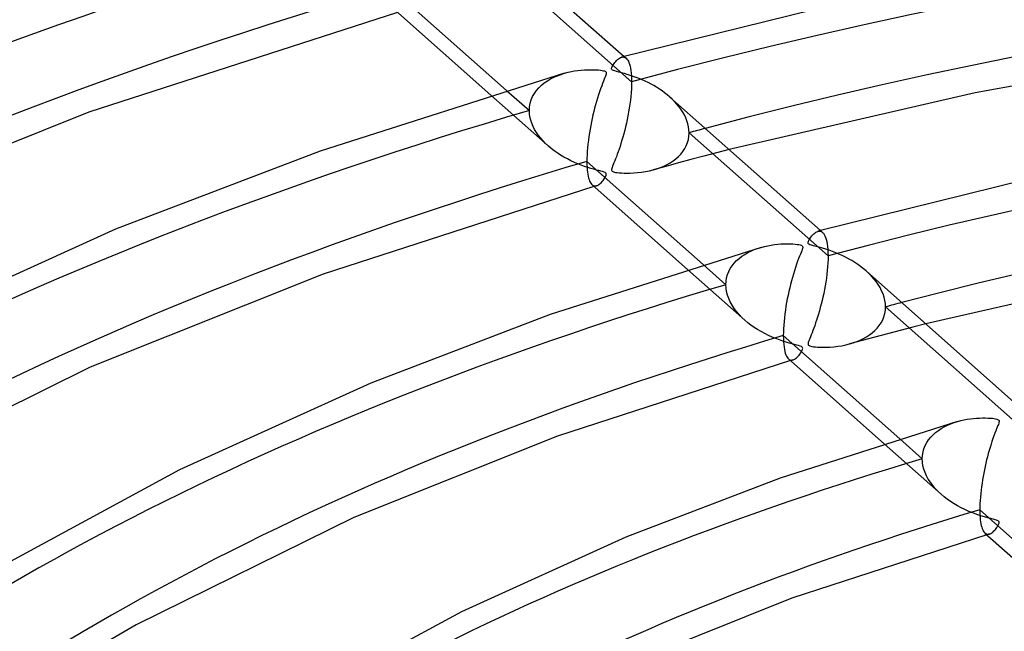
# Model space of a CAD drawing. Header units: millimetres. Extents: x -1077 to 1077, y -1167 to 1197.
# Tile 48 of 81: x -184 to -100, y 871 to 923. Entities that reach past the tile are written whole.
import ezdxf

# ---------------------------------------------------------------- set-up
doc = ezdxf.new("R2010")
doc.units = ezdxf.units.MM
doc.layers.add('HIDDEN', color=7, linetype='Continuous')
doc.layers.add('THICK', color=7, linetype='Continuous')

msp = doc.modelspace()

# ---------------------------------------------------------------- linework, layer by layer
at = {"layer": 'HIDDEN'}
for p, q in [((-131.99, 918.084), (-143.832, 928.592)), ((-132.855, 920.178), (-132.781, 920.193)), ((-132.781, 920.193), (-132.71, 920.196)), ((-132.71, 920.196), (-132.641, 920.187)), ((-132.641, 920.187), (-132.576, 920.165)), ((-132.627, 920.241), (-132.451, 920.084)), ((-132.576, 920.165), (-132.513, 920.132)), ((-132.513, 920.132), (-132.453, 920.087)), ((-132.453, 920.087), (-132.386, 920.018)), ((-132.386, 920.018), (-132.324, 919.932)), ((-132.324, 919.932), (-132.266, 919.83)), ((-132.266, 919.83), (-132.212, 919.71)), ((-132.212, 919.71), (-132.163, 919.571)), ((-132.163, 919.571), (-132.119, 919.413)), ((-132.119, 919.413), (-132.081, 919.236)), ((-132.081, 919.236), (-132.049, 919.04)), ((-132.049, 919.04), (-132.023, 918.826)), ((-139.428, 917.983), (-139.169, 918.163)), ((-139.169, 918.163), (-138.896, 918.326)), ((-138.896, 918.326), (-138.609, 918.473)), ((-138.609, 918.473), (-138.311, 918.603)), ((-138.311, 918.603), (-138.005, 918.717)), ((-138.005, 918.717), (-137.694, 918.815)), ((-132.023, 918.826), (-132.005, 918.594)), ((-132.005, 918.594), (-131.994, 918.347)), ((-131.994, 918.347), (-131.99, 918.084)), ((-131.99, 918.084), (-131.994, 917.785)), ((-142.64, 917.349), (-140.702, 915.629)), ((-140.271, 917.09), (-140.094, 917.34)), ((-140.094, 917.34), (-139.893, 917.572)), ((-139.893, 917.572), (-139.67, 917.786)), ((-139.67, 917.786), (-139.428, 917.983)), ((-132.007, 917.476), (-132.029, 917.158)), ((-131.994, 917.785), (-132.007, 917.476)), ((-143.975, 916.941), (-139.088, 912.604)), ((-140.63, 916.249), (-140.542, 916.543)), ((-140.542, 916.543), (-140.422, 916.824)), ((-140.422, 916.824), (-140.271, 917.09)), ((-132.094, 916.503), (-132.137, 916.171)), ((-132.058, 916.833), (-132.094, 916.503)), ((-132.029, 917.158), (-132.058, 916.833)), ((-128.533, 916.602), (-128.747, 916.798)), ((-128.329, 916.397), (-128.533, 916.602)), ((-128.135, 916.184), (-128.329, 916.397)), ((-140.702, 915.629), (-140.684, 915.944)), ((-140.689, 915.358), (-140.702, 915.629)), ((-140.684, 915.944), (-140.63, 916.249)), ((-132.241, 915.512), (-132.301, 915.188)), ((-132.187, 915.841), (-132.241, 915.512)), ((-132.137, 916.171), (-132.187, 915.841)), ((-127.953, 915.963), (-128.135, 916.184)), ((-127.785, 915.735), (-127.953, 915.963)), ((-127.632, 915.5), (-127.785, 915.735)), ((-127.495, 915.259), (-127.632, 915.5)), ((-140.65, 915.085), (-140.689, 915.358)), ((-140.585, 914.813), (-140.65, 915.085)), ((-140.496, 914.542), (-140.585, 914.813)), ((-132.365, 914.868), (-132.433, 914.554)), ((-132.301, 915.188), (-132.365, 914.868)), ((-127.375, 915.012), (-127.495, 915.259)), ((-127.275, 914.76), (-127.375, 915.012)), ((-127.195, 914.504), (-127.275, 914.76)), ((-140.384, 914.276), (-140.496, 914.542)), ((-140.251, 914.014), (-140.384, 914.276)), ((-140.097, 913.759), (-140.251, 914.014)), ((-132.578, 913.945), (-132.655, 913.651)), ((-132.504, 914.246), (-132.578, 913.945)), ((-132.433, 914.554), (-132.504, 914.246)), ((-127.137, 914.248), (-127.195, 914.504)), ((-127.102, 913.991), (-127.137, 914.248)), ((-127.09, 913.735), (-127.102, 913.991)), ((-139.926, 913.511), (-140.097, 913.759)), ((-139.738, 913.272), (-139.926, 913.511)), ((-139.534, 913.04), (-139.738, 913.272)), ((-139.314, 912.815), (-139.534, 913.04)), ((-132.813, 913.09), (-132.894, 912.826)), ((-132.733, 913.366), (-132.813, 913.09)), ((-132.655, 913.651), (-132.733, 913.366)), ((-127.228, 912.89), (-127.152, 913.163)), ((-127.152, 913.163), (-127.106, 913.446)), ((-127.106, 913.446), (-127.09, 913.735)), ((-115.247, 903.227), (-127.09, 913.735)), ((-139.079, 912.596), (-139.314, 912.815)), ((-138.842, 912.396), (-139.079, 912.596)), ((-138.592, 912.202), (-138.842, 912.396)), ((-138.328, 912.014), (-138.592, 912.202)), ((-133.054, 912.335), (-133.133, 912.108)), ((-132.974, 912.574), (-133.054, 912.335)), ((-132.894, 912.826), (-132.974, 912.574)), ((-127.8, 911.92), (-127.621, 912.142)), ((-127.621, 912.142), (-127.465, 912.379)), ((-127.465, 912.379), (-127.333, 912.628)), ((-127.333, 912.628), (-127.228, 912.89)), ((-123.673, 912.296), (-124.76, 912.014)), ((-138.052, 911.834), (-138.328, 912.014)), ((-137.763, 911.66), (-138.052, 911.834)), ((-137.464, 911.495), (-137.763, 911.66)), ((-137.161, 911.341), (-137.464, 911.495)), ((-136.861, 911.201), (-137.161, 911.341)), ((-133.429, 911.325), (-133.495, 911.161)), ((-133.359, 911.502), (-133.429, 911.325)), ((-133.286, 911.691), (-133.359, 911.502)), ((-133.21, 911.893), (-133.286, 911.691)), ((-133.133, 912.108), (-133.21, 911.893)), ((-128.699, 911.181), (-128.451, 911.343)), ((-128.451, 911.343), (-128.218, 911.52)), ((-128.218, 911.52), (-128, 911.712)), ((-126.927, 911.444), (-128.006, 911.155)), ((-128, 911.712), (-127.8, 911.92)), ((-125.845, 911.73), (-126.927, 911.444)), ((-124.76, 912.014), (-125.845, 911.73)), ((-136.565, 911.074), (-136.861, 911.201)), ((-136.275, 910.96), (-136.565, 911.074)), ((-135.992, 910.857), (-136.275, 910.96)), ((-135.717, 910.766), (-135.992, 910.857)), ((-135.453, 910.684), (-135.717, 910.766)), ((-135.206, 910.614), (-135.453, 910.684)), ((-134.978, 910.552), (-135.206, 910.614)), ((-134.776, 910.5), (-134.978, 910.552)), ((-134.603, 910.455), (-134.776, 910.5)), ((-134.459, 910.416), (-134.603, 910.455)), ((-133.688, 910.609), (-133.689, 910.549)), ((-133.689, 910.549), (-133.676, 910.501)), ((-133.673, 910.684), (-133.688, 910.609)), ((-133.676, 910.501), (-133.647, 910.462)), ((-133.645, 910.776), (-133.673, 910.684)), ((-133.647, 910.462), (-133.602, 910.43)), ((-133.605, 910.885), (-133.645, 910.776)), ((-133.554, 911.014), (-133.605, 910.885)), ((-133.495, 911.161), (-133.554, 911.014)), ((-130.802, 910.423), (-130.477, 910.49)), ((-130.477, 910.49), (-130.162, 910.568)), ((-130.162, 910.568), (-129.841, 910.665)), ((-129.082, 910.864), (-130.156, 910.57)), ((-129.841, 910.665), (-129.534, 910.774)), ((-129.534, 910.774), (-129.241, 910.897)), ((-129.241, 910.897), (-128.963, 911.033)), ((-128.006, 911.155), (-129.082, 910.864)), ((-128.963, 911.033), (-128.699, 911.181)), ((-134.493, 909.574), (-134.426, 909.657)), ((-134.338, 910.378), (-134.459, 910.416)), ((-134.426, 909.657), (-134.36, 909.746)), ((-134.36, 909.746), (-134.296, 909.841)), ((-134.246, 910.338), (-134.338, 910.378)), ((-134.296, 909.841), (-134.238, 909.94)), ((-134.187, 910.297), (-134.246, 910.338)), ((-134.238, 909.94), (-134.19, 910.035)), ((-134.19, 910.035), (-134.158, 910.121)), ((-134.155, 910.25), (-134.187, 910.297)), ((-134.158, 910.121), (-134.146, 910.194)), ((-134.146, 910.194), (-134.155, 910.25)), ((-133.602, 910.43), (-133.54, 910.403)), ((-133.54, 910.403), (-133.456, 910.379)), ((-133.456, 910.379), (-133.348, 910.357)), ((-133.348, 910.357), (-133.215, 910.336)), ((-133.215, 910.336), (-133.054, 910.319)), ((-133.054, 910.319), (-132.861, 910.304)), ((-132.861, 910.304), (-132.636, 910.293)), ((-132.636, 910.293), (-132.381, 910.288)), ((-132.381, 910.288), (-132.1, 910.291)), ((-132.1, 910.291), (-131.797, 910.304)), ((-131.797, 910.304), (-131.475, 910.33)), ((-131.475, 910.33), (-131.138, 910.37)), ((-131.138, 910.37), (-130.802, 910.423)), ((-135.354, 909.291), (-135.294, 909.248)), ((-135.294, 909.248), (-135.233, 909.217)), ((-135.233, 909.217), (-135.169, 909.199)), ((-135.158, 909.159), (-135.194, 909.149)), ((-135.169, 909.199), (-135.104, 909.193)), ((-135.122, 909.17), (-135.158, 909.159)), ((-135.087, 909.18), (-135.122, 909.17)), ((-135.104, 909.193), (-135.037, 909.198)), ((-135.051, 909.19), (-135.087, 909.18)), ((-135.015, 909.201), (-135.051, 909.19)), ((-135.037, 909.198), (-134.969, 909.214)), ((-134.98, 909.211), (-135.015, 909.201)), ((-134.969, 909.214), (-134.903, 909.239)), ((-134.903, 909.239), (-134.836, 909.274)), ((-134.836, 909.274), (-134.768, 909.317)), ((-134.768, 909.317), (-134.7, 909.369)), ((-134.7, 909.369), (-134.631, 909.43)), ((-134.631, 909.43), (-134.562, 909.498)), ((-134.562, 909.498), (-134.493, 909.574)), ((-116.114, 905.323), (-116.041, 905.338)), ((-116.041, 905.338), (-115.969, 905.341)), ((-115.969, 905.341), (-115.901, 905.331)), ((-115.901, 905.331), (-115.835, 905.31)), ((-115.886, 905.386), (-115.709, 905.228)), ((-115.835, 905.31), (-115.772, 905.276)), ((-115.772, 905.276), (-115.712, 905.231)), ((-115.712, 905.231), (-115.639, 905.155)), ((-115.639, 905.155), (-115.571, 905.06)), ((-115.571, 905.06), (-115.509, 904.944)), ((-115.509, 904.944), (-115.452, 904.806)), ((-115.452, 904.806), (-115.4, 904.646)), ((-115.4, 904.646), (-115.355, 904.463)), ((-121.817, 903.641), (-121.537, 903.761)), ((-121.537, 903.761), (-121.25, 903.866)), ((-121.25, 903.866), (-120.958, 903.958)), ((-115.355, 904.463), (-115.317, 904.258)), ((-115.317, 904.258), (-115.287, 904.03)), ((-115.287, 904.03), (-115.265, 903.782)), ((-115.265, 903.782), (-115.252, 903.513)), ((-123.045, 902.822), (-122.828, 903.016)), ((-122.828, 903.016), (-122.595, 903.194)), ((-122.595, 903.194), (-122.348, 903.358)), ((-122.348, 903.358), (-122.088, 903.506)), ((-122.088, 903.506), (-121.817, 903.641)), ((-115.251, 902.93), (-115.264, 902.624)), ((-115.252, 903.513), (-115.247, 903.227)), ((-115.247, 903.227), (-115.251, 902.93)), ((-127.223, 902.076), (-122.346, 897.749)), ((-125.892, 902.487), (-123.959, 900.772)), ((-123.713, 901.896), (-123.58, 902.149)), ((-123.58, 902.149), (-123.423, 902.389)), ((-123.423, 902.389), (-123.244, 902.613)), ((-123.244, 902.613), (-123.045, 902.822)), ((-115.285, 902.308), (-115.314, 901.985)), ((-115.264, 902.624), (-115.285, 902.308)), ((-123.943, 901.067), (-123.896, 901.353)), ((-123.896, 901.353), (-123.819, 901.63)), ((-123.819, 901.63), (-123.713, 901.896)), ((-115.393, 901.328), (-115.442, 900.999)), ((-115.35, 901.657), (-115.393, 901.328)), ((-115.314, 901.985), (-115.35, 901.657)), ((-111.774, 901.729), (-112.005, 901.942)), ((-111.553, 901.505), (-111.774, 901.729)), ((-111.346, 901.273), (-111.553, 901.505)), ((-111.153, 901.031), (-111.346, 901.273)), ((-123.959, 900.772), (-123.943, 901.067)), ((-123.943, 900.476), (-123.959, 900.772)), ((-123.897, 900.178), (-123.943, 900.476)), ((-115.496, 900.673), (-115.555, 900.35)), ((-115.442, 900.999), (-115.496, 900.673)), ((-110.976, 900.781), (-111.153, 901.031)), ((-110.818, 900.523), (-110.976, 900.781)), ((-110.68, 900.258), (-110.818, 900.523)), ((-123.82, 899.881), (-123.897, 900.178)), ((-123.715, 899.587), (-123.82, 899.881)), ((-123.583, 899.298), (-123.715, 899.587)), ((-115.686, 899.719), (-115.757, 899.412)), ((-115.619, 900.032), (-115.686, 899.719)), ((-115.555, 900.35), (-115.619, 900.032)), ((-110.563, 899.987), (-110.68, 900.258)), ((-110.469, 899.711), (-110.563, 899.987)), ((-110.402, 899.433), (-110.469, 899.711)), ((-123.426, 899.015), (-123.583, 899.298)), ((-123.246, 898.741), (-123.426, 899.015)), ((-123.046, 898.477), (-123.246, 898.741)), ((-115.907, 898.819), (-115.985, 898.534)), ((-115.831, 899.112), (-115.907, 898.819)), ((-115.757, 899.412), (-115.831, 899.112)), ((-110.361, 899.155), (-110.402, 899.433)), ((-110.363, 898.589), (-110.347, 898.878)), ((-110.347, 898.878), (-110.361, 899.155)), ((-98.503, 888.369), (-110.347, 898.878)), ((-122.828, 898.223), (-123.046, 898.477)), ((-122.592, 897.978), (-122.828, 898.223)), ((-122.337, 897.74), (-122.592, 897.978)), ((-116.145, 897.995), (-116.226, 897.743)), ((-116.065, 898.259), (-116.145, 897.995)), ((-115.985, 898.534), (-116.065, 898.259)), ((-110.591, 897.77), (-110.486, 898.032)), ((-110.486, 898.032), (-110.409, 898.305)), ((-110.409, 898.305), (-110.363, 898.589)), ((-122.089, 897.531), (-122.337, 897.74)), ((-121.826, 897.328), (-122.089, 897.531)), ((-121.549, 897.133), (-121.826, 897.328)), ((-121.258, 896.945), (-121.549, 897.133)), ((-116.462, 897.061), (-116.538, 896.859)), ((-116.384, 897.276), (-116.462, 897.061)), ((-116.306, 897.504), (-116.384, 897.276)), ((-116.226, 897.743), (-116.306, 897.504)), ((-111.259, 896.854), (-111.059, 897.061)), ((-111.059, 897.061), (-110.88, 897.284)), ((-110.88, 897.284), (-110.723, 897.52)), ((-110.723, 897.52), (-110.591, 897.77)), ((-108.011, 897.151), (-109.098, 896.869)), ((-106.92, 897.43), (-108.011, 897.151)), ((-120.954, 896.766), (-121.258, 896.945)), ((-120.638, 896.595), (-120.954, 896.766)), ((-120.319, 896.437), (-120.638, 896.595)), ((-120.005, 896.295), (-120.319, 896.437)), ((-119.696, 896.168), (-120.005, 896.295)), ((-116.747, 896.325), (-116.807, 896.176)), ((-116.681, 896.49), (-116.747, 896.325)), ((-116.611, 896.668), (-116.681, 896.49)), ((-116.538, 896.859), (-116.611, 896.668)), ((-111.264, 896.297), (-112.342, 896.007)), ((-112.222, 896.176), (-111.96, 896.324)), ((-111.96, 896.324), (-111.711, 896.486)), ((-111.711, 896.486), (-111.477, 896.663)), ((-111.477, 896.663), (-111.259, 896.854)), ((-110.183, 896.584), (-111.264, 896.297)), ((-109.098, 896.869), (-110.183, 896.584)), ((-119.396, 896.054), (-119.696, 896.168)), ((-119.106, 895.953), (-119.396, 896.054)), ((-118.827, 895.864), (-119.106, 895.953)), ((-118.564, 895.787), (-118.827, 895.864)), ((-118.32, 895.72), (-118.564, 895.787)), ((-118.102, 895.662), (-118.32, 895.72)), ((-117.912, 895.614), (-118.102, 895.662)), ((-117.755, 895.572), (-117.912, 895.614)), ((-117.624, 895.533), (-117.755, 895.572)), ((-117.522, 895.492), (-117.624, 895.533)), ((-117.453, 895.448), (-117.522, 895.492)), ((-117.416, 895.399), (-117.453, 895.448)), ((-117.406, 895.338), (-117.416, 895.399)), ((-116.947, 895.763), (-116.95, 895.701)), ((-116.95, 895.701), (-116.938, 895.651)), ((-116.93, 895.84), (-116.947, 895.763)), ((-116.938, 895.651), (-116.911, 895.611)), ((-116.901, 895.934), (-116.93, 895.84)), ((-116.911, 895.611), (-116.868, 895.579)), ((-116.859, 896.045), (-116.901, 895.934)), ((-116.868, 895.579), (-116.807, 895.551)), ((-116.807, 896.176), (-116.859, 896.045)), ((-116.807, 895.551), (-116.725, 895.527)), ((-116.725, 895.527), (-116.619, 895.504)), ((-116.619, 895.504), (-116.487, 895.484)), ((-116.487, 895.484), (-116.328, 895.466)), ((-116.328, 895.466), (-116.137, 895.45)), ((-116.137, 895.45), (-115.911, 895.439)), ((-115.911, 895.439), (-115.656, 895.434)), ((-115.656, 895.434), (-115.375, 895.436)), ((-115.375, 895.436), (-115.071, 895.449)), ((-115.071, 895.449), (-114.747, 895.474)), ((-114.747, 895.474), (-114.408, 895.514)), ((-114.408, 895.514), (-114.069, 895.567)), ((-114.069, 895.567), (-113.74, 895.634)), ((-113.74, 895.634), (-113.422, 895.713)), ((-113.422, 895.713), (-113.101, 895.809)), ((-112.342, 896.007), (-113.417, 895.714)), ((-113.101, 895.809), (-112.794, 895.918)), ((-112.794, 895.918), (-112.501, 896.041)), ((-112.501, 896.041), (-112.222, 896.176)), ((-118.012, 894.474), (-117.939, 894.532)), ((-117.939, 894.532), (-117.865, 894.6)), ((-117.865, 894.6), (-117.791, 894.677)), ((-117.791, 894.677), (-117.718, 894.763)), ((-117.718, 894.763), (-117.646, 894.856)), ((-117.646, 894.856), (-117.576, 894.957)), ((-117.576, 894.957), (-117.511, 895.062)), ((-117.511, 895.062), (-117.457, 895.166)), ((-117.457, 895.166), (-117.42, 895.26)), ((-117.42, 895.26), (-117.406, 895.338)), ((-118.612, 894.435), (-118.553, 894.392)), ((-118.553, 894.392), (-118.491, 894.362)), ((-118.491, 894.362), (-118.428, 894.344)), ((-118.417, 894.304), (-118.453, 894.294)), ((-118.428, 894.344), (-118.363, 894.337)), ((-118.381, 894.314), (-118.417, 894.304)), ((-118.346, 894.325), (-118.381, 894.314)), ((-118.363, 894.337), (-118.296, 894.343)), ((-118.31, 894.335), (-118.346, 894.325)), ((-118.275, 894.345), (-118.31, 894.335)), ((-118.296, 894.343), (-118.228, 894.359)), ((-118.239, 894.356), (-118.275, 894.345)), ((-118.228, 894.359), (-118.157, 894.386)), ((-118.157, 894.386), (-118.085, 894.425)), ((-118.085, 894.425), (-118.012, 894.474)), ((-105.599, 888.506), (-105.339, 888.654)), ((-105.339, 888.654), (-105.069, 888.788)), ((-105.069, 888.788), (-104.79, 888.907)), ((-104.79, 888.907), (-104.503, 889.013)), ((-104.503, 889.013), (-104.212, 889.104)), ((-106.496, 887.762), (-106.296, 887.971)), ((-106.296, 887.971), (-106.079, 888.164)), ((-106.079, 888.164), (-105.846, 888.342)), ((-105.846, 888.342), (-105.599, 888.506)), ((-110.467, 887.208), (-105.604, 882.892)), ((-109.141, 887.623), (-107.215, 885.914)), ((-107.074, 886.776), (-106.967, 887.044)), ((-106.967, 887.044), (-106.833, 887.298)), ((-106.833, 887.298), (-106.676, 887.537)), ((-106.676, 887.537), (-106.496, 887.762)), ((-107.215, 885.914), (-107.199, 886.211)), ((-107.199, 886.211), (-107.152, 886.499)), ((-107.152, 886.499), (-107.074, 886.776)), ((-107.2, 885.623), (-107.215, 885.914)), ((-107.155, 885.332), (-107.2, 885.623)), ((-107.082, 885.041), (-107.155, 885.332)), ((-106.981, 884.752), (-107.082, 885.041)), ((-106.854, 884.469), (-106.981, 884.752)), ((-106.703, 884.191), (-106.854, 884.469)), ((-106.528, 883.919), (-106.703, 884.191)), ((-106.33, 883.653), (-106.528, 883.919)), ((-106.11, 883.393), (-106.33, 883.653)), ((-105.866, 883.138), (-106.11, 883.393)), ((-105.6, 882.889), (-105.866, 883.138)), ((-105.35, 882.677), (-105.6, 882.889)), ((-105.083, 882.472), (-105.35, 882.677)), ((-104.803, 882.274), (-105.083, 882.472)), ((-104.511, 882.087), (-104.803, 882.274)), ((-104.209, 881.909), (-104.511, 882.087)), ((-103.898, 881.74), (-104.209, 881.909)), ((-103.578, 881.582), (-103.898, 881.74)), ((-103.25, 881.434), (-103.578, 881.582)), ((-102.915, 881.297), (-103.25, 881.434)), ((-102.573, 881.17), (-102.915, 881.297)), ((-102.233, 881.055), (-102.573, 881.17)), ((-101.917, 880.959), (-102.233, 881.055)), ((-101.63, 880.878), (-101.917, 880.959)), ((-101.38, 880.812), (-101.63, 880.878)), ((-101.171, 880.759), (-101.38, 880.812)), ((-101.012, 880.717), (-101.171, 880.759)), ((-100.9, 880.684), (-101.012, 880.717)), ((-100.821, 880.655), (-100.9, 880.684)), ((-100.762, 880.628), (-100.821, 880.655)), ((-100.784, 880.186), (-100.747, 880.252)), ((-100.718, 880.599), (-100.762, 880.628)), ((-100.747, 880.252), (-100.714, 880.317)), ((-100.689, 880.567), (-100.718, 880.599)), ((-100.714, 880.317), (-100.689, 880.38)), ((-100.672, 880.531), (-100.689, 880.567)), ((-100.689, 880.38), (-100.672, 880.437)), ((-100.666, 880.488), (-100.672, 880.531)), ((-100.672, 880.437), (-100.666, 880.488)), ((-101.87, 879.579), (-101.811, 879.536)), ((-101.811, 879.536), (-101.75, 879.506)), ((-101.75, 879.506), (-101.687, 879.488)), ((-101.676, 879.448), (-101.711, 879.438)), ((-101.687, 879.488), (-101.622, 879.482)), ((-101.64, 879.459), (-101.676, 879.448)), ((-101.605, 879.469), (-101.64, 879.459)), ((-101.622, 879.482), (-101.556, 879.487)), ((-101.57, 879.479), (-101.605, 879.469)), ((-101.534, 879.49), (-101.57, 879.479)), ((-101.556, 879.487), (-101.488, 879.503)), ((-101.499, 879.5), (-101.534, 879.49)), ((-101.488, 879.503), (-101.427, 879.527)), ((-101.427, 879.527), (-101.364, 879.558)), ((-101.364, 879.558), (-101.301, 879.598)), ((-101.301, 879.598), (-101.237, 879.645)), ((-101.237, 879.645), (-101.173, 879.7)), ((-101.173, 879.7), (-101.108, 879.762)), ((-101.108, 879.762), (-101.045, 879.83)), ((-101.045, 879.83), (-100.983, 879.901)), ((-100.983, 879.901), (-100.926, 879.974)), ((-100.926, 879.974), (-100.874, 880.046)), ((-100.874, 880.046), (-100.826, 880.117)), ((-100.826, 880.117), (-100.784, 880.186))]:
    msp.add_line(p, q, dxfattribs=at)
for centre, major_axis, start_param, end_param in [((0, 795.877), (-732, 0), -3.141592, -0.523599), ((0, 795.877), (-682, 0), -3.141592, -0.523599), ((0, 795.869), (345.99, 0), 2.098375, 2.617994), ((0, 795.869), (277.79, 0), 1.065198, 2.065923), ((0, 795.869), (311.89, 0), 2.099955, 2.617994), ((0, 795.869), (243.69, 0), 1.067717, 2.063404), ((0, 795.869), (277.79, 0), 2.101923, 2.617994), ((0, 795.869), (-267.81, 0), -1.082178, -1.076341), ((0, 795.869), (243.69, 0), 2.104442, 2.617994), ((0, 795.869), (-233.71, 0), -1.085755, -1.079065), ((0, 795.869), (209.59, 0), 2.107781, 2.617994)]:
    msp.add_ellipse(centre, major_axis=major_axis, ratio=0.5, start_param=start_param, end_param=end_param, dxfattribs=at)
at = {"layer": 'THICK'}
for p, q in [((-145.464, 931.632), (-132.627, 920.241)), ((-152.544, 926.137), (-142.64, 917.349)), ((-112.345, 925.28), (-132.852, 920.179)), ((-151.934, 924.004), (-178.24, 915.484)), ((-152.102, 924.153), (-143.975, 916.941)), ((-80.727, 921.109), (-102.702, 917.14)), ((-133.484, 919.644), (-133.415, 919.736)), ((-133.415, 919.736), (-133.342, 919.823)), ((-133.342, 919.823), (-133.266, 919.906)), ((-133.266, 919.906), (-133.187, 919.981)), ((-133.187, 919.981), (-133.106, 920.047)), ((-133.106, 920.047), (-133.023, 920.103)), ((-133.023, 920.103), (-132.939, 920.147)), ((-132.939, 920.147), (-132.855, 920.178)), ((-137.694, 918.815), (-137.409, 918.89)), ((-137.409, 918.89), (-137.125, 918.953)), ((-137.125, 918.953), (-136.842, 919.005)), ((-136.842, 919.005), (-136.561, 919.046)), ((-136.561, 919.046), (-136.285, 919.076)), ((-136.285, 919.076), (-136.014, 919.098)), ((-136.014, 919.098), (-135.749, 919.11)), ((-135.749, 919.11), (-135.493, 919.115)), ((-135.493, 919.115), (-135.248, 919.112)), ((-135.248, 919.112), (-135.024, 919.103)), ((-135.024, 919.103), (-134.824, 919.089)), ((-134.824, 919.089), (-134.65, 919.071)), ((-134.65, 919.071), (-134.506, 919.05)), ((-134.506, 919.05), (-134.39, 919.028)), ((-134.39, 919.028), (-134.3, 919.002)), ((-134.3, 919.002), (-134.234, 918.974)), ((-134.234, 918.974), (-134.189, 918.941)), ((-134.189, 918.941), (-134.161, 918.904)), ((-134.161, 918.904), (-134.147, 918.86)), ((-134.147, 918.86), (-134.147, 918.805)), ((-133.689, 919.238), (-133.672, 919.306)), ((-133.688, 919.177), (-133.689, 919.238)), ((-133.665, 919.124), (-133.688, 919.177)), ((-133.672, 919.306), (-133.641, 919.38)), ((-133.618, 919.081), (-133.665, 919.124)), ((-133.641, 919.38), (-133.598, 919.464)), ((-133.543, 919.043), (-133.618, 919.081)), ((-133.598, 919.464), (-133.545, 919.553)), ((-133.545, 919.553), (-133.484, 919.644)), ((-133.432, 919.004), (-133.543, 919.043)), ((-133.277, 918.96), (-133.432, 919.004)), ((-133.081, 918.91), (-133.277, 918.96)), ((-132.854, 918.851), (-133.081, 918.91)), ((-132.607, 918.784), (-132.854, 918.851)), ((-137.697, 918.814), (-158.54, 912.164)), ((-134.385, 918.129), (-134.459, 917.94)), ((-134.319, 918.295), (-134.385, 918.129)), ((-134.263, 918.438), (-134.319, 918.295)), ((-134.217, 918.557), (-134.263, 918.438)), ((-134.182, 918.656), (-134.217, 918.557)), ((-134.159, 918.738), (-134.182, 918.656)), ((-134.147, 918.805), (-134.159, 918.738)), ((-132.356, 918.71), (-132.607, 918.784)), ((-132.101, 918.631), (-132.356, 918.71)), ((-131.846, 918.545), (-132.101, 918.631)), ((-131.59, 918.452), (-131.846, 918.545)), ((-131.335, 918.353), (-131.59, 918.452)), ((-131.081, 918.246), (-131.335, 918.353)), ((-130.829, 918.133), (-131.081, 918.246)), ((-130.58, 918.012), (-130.829, 918.133)), ((-130.335, 917.885), (-130.58, 918.012)), ((-134.716, 917.234), (-134.806, 916.964)), ((-134.626, 917.492), (-134.716, 917.234)), ((-134.54, 917.728), (-134.626, 917.492)), ((-134.459, 917.94), (-134.54, 917.728)), ((-130.093, 917.751), (-130.335, 917.885)), ((-129.855, 917.61), (-130.093, 917.751)), ((-129.622, 917.462), (-129.855, 917.61)), ((-129.394, 917.307), (-129.622, 917.462)), ((-129.172, 917.145), (-129.394, 917.307)), ((-134.978, 916.409), (-135.059, 916.125)), ((-134.893, 916.689), (-134.978, 916.409)), ((-134.806, 916.964), (-134.893, 916.689)), ((-128.956, 916.975), (-129.172, 917.145)), ((-128.747, 916.798), (-128.956, 916.975)), ((-128.723, 916.777), (-115.886, 905.386)), ((-102.702, 917.14), (-123.673, 912.296)), ((-135.212, 915.544), (-135.283, 915.249)), ((-135.137, 915.836), (-135.212, 915.544)), ((-135.059, 916.125), (-135.137, 915.836)), ((-178.24, 915.484), (-200.602, 906.544)), ((-135.415, 914.651), (-135.475, 914.345)), ((-135.351, 914.952), (-135.415, 914.651)), ((-135.283, 915.249), (-135.351, 914.952)), ((-135.532, 914.035), (-135.585, 913.721)), ((-135.475, 914.345), (-135.532, 914.035)), ((-135.676, 913.089), (-135.713, 912.773)), ((-135.633, 913.406), (-135.676, 913.089)), ((-135.585, 913.721), (-135.633, 913.406)), ((-158.54, 912.164), (-175.962, 905.509)), ((-135.769, 912.154), (-135.787, 911.854)), ((-135.744, 912.461), (-135.769, 912.154)), ((-135.713, 912.773), (-135.744, 912.461)), ((-135.798, 911.561), (-135.802, 911.281)), ((-135.787, 911.854), (-135.798, 911.561)), ((-135.802, 911.281), (-135.799, 911.033)), ((-135.802, 911.281), (-125.892, 902.487)), ((-135.799, 911.033), (-135.789, 910.799)), ((-135.789, 910.799), (-135.774, 910.58)), ((-135.774, 910.58), (-135.752, 910.376)), ((-135.752, 910.376), (-135.725, 910.189)), ((-135.725, 910.189), (-135.693, 910.02)), ((-135.693, 910.02), (-135.656, 909.867)), ((-135.656, 909.867), (-135.614, 909.732)), ((-135.614, 909.732), (-135.569, 909.612)), ((-98.199, 909.765), (-116.111, 905.324)), ((-135.194, 909.149), (-158.268, 901.665)), ((-135.569, 909.612), (-135.52, 909.509)), ((-135.52, 909.509), (-135.467, 909.422)), ((-135.467, 909.422), (-135.412, 909.349)), ((-135.412, 909.349), (-135.354, 909.291)), ((-135.36, 909.297), (-127.223, 902.076)), ((-175.962, 905.509), (-194.542, 897.075)), ((-116.888, 904.553), (-116.839, 904.644)), ((-116.839, 904.644), (-116.779, 904.739)), ((-116.779, 904.739), (-116.71, 904.836)), ((-116.71, 904.836), (-116.635, 904.931)), ((-116.635, 904.931), (-116.555, 905.021)), ((-116.555, 905.021), (-116.472, 905.104)), ((-116.472, 905.104), (-116.385, 905.177)), ((-116.385, 905.177), (-116.296, 905.24)), ((-116.296, 905.24), (-116.205, 905.289)), ((-116.205, 905.289), (-116.114, 905.323)), ((-120.959, 903.958), (-138.929, 898.215)), ((-120.958, 903.958), (-120.67, 904.035)), ((-120.67, 904.035), (-120.382, 904.099)), ((-120.382, 904.099), (-120.096, 904.151)), ((-120.096, 904.151), (-119.812, 904.192)), ((-119.812, 904.192), (-119.533, 904.223)), ((-119.533, 904.223), (-119.259, 904.244)), ((-119.259, 904.244), (-118.991, 904.256)), ((-118.991, 904.256), (-118.732, 904.26)), ((-118.732, 904.26), (-118.486, 904.257)), ((-118.486, 904.257), (-118.26, 904.247)), ((-118.26, 904.247), (-118.061, 904.232)), ((-118.061, 904.232), (-117.889, 904.214)), ((-117.889, 904.214), (-117.746, 904.193)), ((-117.746, 904.193), (-117.632, 904.169)), ((-117.632, 904.169), (-117.545, 904.143)), ((-117.545, 904.143), (-117.483, 904.113)), ((-117.453, 903.771), (-117.492, 903.663)), ((-117.483, 904.113), (-117.441, 904.079)), ((-117.425, 903.859), (-117.453, 903.771)), ((-117.441, 904.079), (-117.417, 904.04)), ((-117.41, 903.932), (-117.425, 903.859)), ((-117.417, 904.04), (-117.407, 903.992)), ((-117.407, 903.992), (-117.41, 903.932)), ((-116.95, 904.332), (-116.946, 904.398)), ((-116.928, 904.274), (-116.95, 904.332)), ((-116.946, 904.398), (-116.925, 904.471)), ((-116.877, 904.227), (-116.928, 904.274)), ((-116.925, 904.471), (-116.888, 904.553)), ((-116.793, 904.185), (-116.877, 904.227)), ((-116.665, 904.142), (-116.793, 904.185)), ((-116.483, 904.092), (-116.665, 904.142)), ((-116.255, 904.033), (-116.483, 904.092)), ((-115.993, 903.964), (-116.255, 904.033)), ((-115.717, 903.886), (-115.993, 903.964)), ((-115.438, 903.802), (-115.717, 903.886)), ((-115.157, 903.709), (-115.438, 903.802)), ((-117.755, 902.993), (-117.84, 902.765)), ((-117.676, 903.197), (-117.755, 902.993)), ((-117.605, 903.376), (-117.676, 903.197)), ((-117.543, 903.532), (-117.605, 903.376)), ((-117.492, 903.663), (-117.543, 903.532)), ((-114.875, 903.607), (-115.157, 903.709)), ((-114.594, 903.498), (-114.875, 903.607)), ((-114.314, 903.38), (-114.594, 903.498)), ((-114.038, 903.254), (-114.314, 903.38)), ((-113.765, 903.119), (-114.038, 903.254)), ((-113.496, 902.977), (-113.765, 903.119)), ((-113.232, 902.826), (-113.496, 902.977)), ((-118.023, 902.24), (-118.113, 901.961)), ((-117.93, 902.512), (-118.023, 902.24)), ((-117.84, 902.765), (-117.93, 902.512)), ((-112.973, 902.666), (-113.232, 902.826)), ((-112.72, 902.498), (-112.973, 902.666)), ((-112.474, 902.321), (-112.72, 902.498)), ((-112.235, 902.136), (-112.474, 902.321)), ((-112.005, 901.942), (-112.235, 902.136)), ((-158.268, 901.665), (-178.125, 893.724)), ((-118.285, 901.386), (-118.367, 901.092)), ((-118.201, 901.676), (-118.285, 901.386)), ((-118.113, 901.961), (-118.201, 901.676)), ((-111.981, 901.921), (-99.145, 890.53)), ((-88.787, 901.564), (-106.92, 897.43)), ((-118.518, 900.492), (-118.589, 900.188)), ((-118.444, 900.793), (-118.518, 900.492)), ((-118.367, 901.092), (-118.444, 900.793)), ((-118.718, 899.569), (-118.777, 899.252)), ((-118.655, 899.881), (-118.718, 899.569)), ((-118.589, 900.188), (-118.655, 899.881)), ((-118.832, 898.931), (-118.882, 898.607)), ((-118.777, 899.252), (-118.832, 898.931)), ((-138.929, 898.215), (-154.226, 892.372)), ((-118.966, 897.958), (-118.998, 897.637)), ((-118.926, 898.282), (-118.966, 897.958)), ((-118.882, 898.607), (-118.926, 898.282)), ((-119.024, 897.321), (-119.043, 897.012)), ((-118.998, 897.637), (-119.024, 897.321)), ((-119.055, 896.711), (-119.059, 896.424)), ((-119.059, 896.424), (-119.055, 896.156)), ((-119.059, 896.424), (-109.141, 887.623)), ((-119.043, 897.012), (-119.055, 896.711)), ((-119.055, 896.156), (-119.044, 895.905)), ((-119.044, 895.905), (-119.026, 895.671)), ((-119.026, 895.671), (-119.001, 895.455)), ((-119.001, 895.455), (-118.97, 895.26)), ((-118.97, 895.26), (-118.932, 895.085)), ((-118.932, 895.085), (-118.89, 894.93)), ((-118.89, 894.93), (-118.842, 894.794)), ((-118.842, 894.794), (-118.79, 894.677)), ((-118.79, 894.677), (-118.734, 894.579)), ((-118.734, 894.579), (-118.675, 894.499)), ((-178.125, 893.724), (-199.409, 883.22)), ((-118.453, 894.294), (-138.297, 887.845)), ((-118.675, 894.499), (-118.612, 894.435)), ((-118.619, 894.441), (-110.467, 887.208)), ((-154.226, 892.372), (-170.516, 884.975)), ((-104.22, 889.102), (-119.318, 884.267)), ((-104.212, 889.104), (-103.937, 889.178)), ((-103.937, 889.178), (-103.662, 889.24)), ((-103.662, 889.24), (-103.388, 889.291)), ((-103.388, 889.291), (-103.117, 889.332)), ((-103.117, 889.332), (-102.85, 889.363)), ((-102.85, 889.363), (-102.588, 889.385)), ((-102.588, 889.385), (-102.332, 889.399)), ((-102.332, 889.399), (-102.083, 889.405)), ((-102.083, 889.405), (-101.845, 889.405)), ((-101.845, 889.405), (-101.622, 889.398)), ((-101.622, 889.398), (-101.421, 889.386)), ((-101.421, 889.386), (-101.244, 889.371)), ((-101.244, 889.371), (-101.093, 889.352)), ((-101.093, 889.352), (-100.967, 889.331)), ((-100.967, 889.331), (-100.868, 889.309)), ((-100.868, 889.309), (-100.793, 889.283)), ((-100.776, 888.746), (-100.828, 888.615)), ((-100.793, 889.283), (-100.737, 889.255)), ((-100.734, 888.857), (-100.776, 888.746)), ((-100.737, 889.255), (-100.7, 889.223)), ((-100.702, 888.949), (-100.734, 888.857)), ((-100.68, 889.026), (-100.702, 888.949)), ((-100.7, 889.223), (-100.677, 889.187)), ((-100.668, 889.09), (-100.68, 889.026)), ((-100.677, 889.187), (-100.667, 889.143)), ((-100.667, 889.143), (-100.668, 889.09)), ((-138.297, 887.845), (-155.648, 880.904)), ((-101.107, 887.889), (-101.19, 887.656)), ((-101.028, 888.101), (-101.107, 887.889)), ((-100.955, 888.293), (-101.028, 888.101)), ((-100.888, 888.464), (-100.955, 888.293)), ((-100.828, 888.615), (-100.888, 888.464)), ((-101.357, 887.154), (-101.437, 886.895)), ((-101.275, 887.408), (-101.357, 887.154)), ((-101.19, 887.656), (-101.275, 887.408)), ((-101.59, 886.365), (-101.662, 886.095)), ((-101.515, 886.632), (-101.59, 886.365)), ((-101.437, 886.895), (-101.515, 886.632)), ((-101.797, 885.546), (-101.86, 885.269)), ((-101.731, 885.822), (-101.797, 885.546)), ((-101.662, 886.095), (-101.731, 885.822)), ((-170.516, 884.975), (-184.929, 877.157)), ((-101.977, 884.704), (-102.03, 884.416)), ((-101.92, 884.988), (-101.977, 884.704)), ((-101.86, 885.269), (-101.92, 884.988)), ((-119.318, 884.267), (-132.491, 879.234)), ((-102.126, 883.83), (-102.168, 883.535)), ((-102.08, 884.124), (-102.126, 883.83)), ((-102.03, 884.416), (-102.08, 884.124)), ((-102.238, 882.947), (-102.265, 882.658)), ((-102.206, 883.24), (-102.238, 882.947)), ((-102.168, 883.535), (-102.206, 883.24)), ((-102.302, 882.096), (-102.311, 881.825)), ((-102.286, 882.374), (-102.302, 882.096)), ((-102.265, 882.658), (-102.286, 882.374)), ((-102.311, 881.825), (-102.315, 881.566)), ((-102.315, 881.566), (-102.312, 881.334)), ((-102.315, 881.566), (-92.385, 872.755)), ((-102.312, 881.334), (-102.304, 881.115)), ((-102.304, 881.115), (-102.29, 880.908)), ((-155.648, 880.904), (-174.206, 871.741)), ((-102.29, 880.908), (-102.272, 880.715)), ((-102.272, 880.715), (-102.248, 880.536)), ((-102.248, 880.536), (-102.22, 880.373)), ((-102.22, 880.373), (-102.188, 880.225)), ((-101.711, 879.438), (-118.326, 874.025)), ((-102.188, 880.225), (-102.152, 880.091)), ((-102.152, 880.091), (-102.112, 879.972)), ((-102.112, 879.972), (-102.069, 879.866)), ((-102.069, 879.866), (-102.023, 879.775)), ((-102.023, 879.775), (-101.974, 879.697)), ((-101.974, 879.697), (-101.923, 879.632)), ((-101.923, 879.632), (-101.87, 879.579)), ((-101.876, 879.585), (-93.706, 872.334)), ((-132.491, 879.234), (-146.491, 872.876)), ((-118.326, 874.025), (-133.171, 868.084)), ((-146.491, 872.876), (-158.884, 866.152)), ((-174.206, 871.741), (-183.283, 866.485))]:
    msp.add_line(p, q, dxfattribs=at)
for centre, major_axis, start_param, end_param in [((0, 800.207), (732, 0), 0, 2.617994), ((0, 800.207), (-677, 0), -3.141592, -0.523599), ((0, 795.869), (-336.01, 0), -1.042788, -0.523599), ((0, 795.869), (-267.81, 0), -2.069695, -1.082178), ((0, 795.869), (-301.91, 0), -1.041108, -0.523599), ((0, 795.869), (-233.71, 0), -2.06609, -1.085755), ((0, 795.869), (-267.81, 0), -1.038998, -0.523599), ((0, 795.869), (-233.71, 0), -1.036274, -0.523599), ((0, 795.869), (-199.61, 0), -1.032618, -0.523599)]:
    msp.add_ellipse(centre, major_axis=major_axis, ratio=0.5, start_param=start_param, end_param=end_param, dxfattribs=at)

doc.saveas('drawing.dxf')
